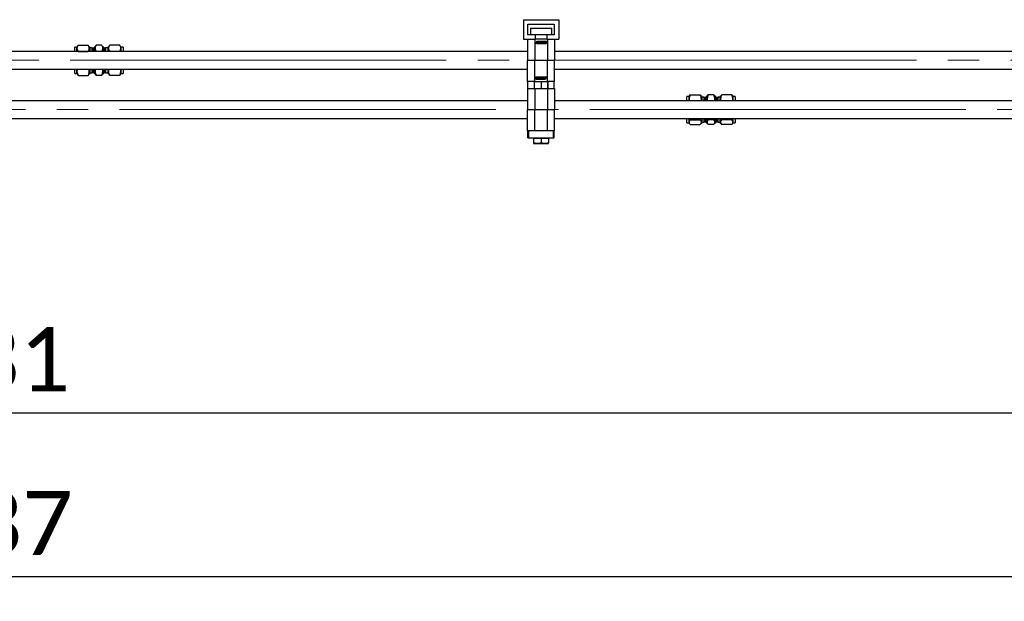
# Paper-space layout 'Sheet1' of a CAD drawing. Header units: millimetres. Extents: x 0 to 23548, y 0 to 16632.
# Tile 106 of 143: x 13056 to 14173, y 2857 to 3516. Entities that reach past the tile are written whole.
import ezdxf

# ---------------------------------------------------------------- set-up
doc = ezdxf.new("R2010")
doc.units = ezdxf.units.MM
doc.linetypes.add('SLD-Mista-longa', pattern=[19.05, 15.24, -1.27, 1.27, -1.27])
doc.linetypes.add('SLD-Sólida', pattern=[0])
doc.layers.add('DETALHAMENTO', color=8, linetype='SLD-Sólida')
doc.styles.add('SLDTEXTSTYLE2', font='CALIBRI.TTF')
doc.dimstyles.new('SLDDIMSTYLE1', dxfattribs={"dimtxt": 72.8, "dimasz": 49, "dimexe": 0, "dimexo": 0.0625, "dimgap": 18.2, "dimtad": 1, "dimdec": 0, "dimrnd": 1e-09, "dimzin": 12, "dimdsep": 46, "dimtxsty": 'SLDTEXTSTYLE2', "dimsah": 1, "dimcen": 0.09, "dimadec": 0, "dimazin": 3, "dimtfac": 1, "dimtdec": 0, "dimtofl": 0, "dimtmove": 0, "dimatfit": 3, "dimfxl": 0, "dimfrac": 2, "dimtolj": 1, "dimtzin": 12, "dimarcsym": 0})

# ---------------------------------------------------------------- blocks, each defined once
blk = doc.blocks.new('_D_9')
at = {"layer": 'DETALHAMENTO', "ltscale": 28}
for p, q in [((9716.2, 3482), (9716.2, 3042.2)), ((16246.7, 3482), (16246.7, 3042.2)), ((9716.2, 3070.2), (16246.7, 3070.2))]:
    blk.add_line(p, q, dxfattribs=at)
for points in [[(9716.2, 3070.2), (9765.2, 3058.3), (9765.2, 3082.1)], [(16246.7, 3070.2), (16197.7, 3082.1), (16197.7, 3058.3)]]:
    blk.add_solid(points, dxfattribs=at)
at = {"layer": 'DETALHAMENTO', "ltscale": 28, "insert": (12882.9, 3167.3), "char_height": 72.8, "attachment_point": 1, "style": 'SLDTEXTSTYLE2'}
blk.add_mtext('6531', dxfattribs=at)
blk = doc.blocks.new('_D_10')
at = {"layer": 'DETALHAMENTO', "ltscale": 28}
for p, q in [((9666.2, 3426), (9666.2, 2856.6)), ((16302.7, 3426), (16302.7, 2856.6)), ((9666.2, 2884.6), (16302.7, 2884.6))]:
    blk.add_line(p, q, dxfattribs=at)
for points in [[(9666.2, 2884.6), (9715.2, 2872.7), (9715.2, 2896.5)], [(16302.7, 2884.6), (16253.7, 2896.5), (16253.7, 2872.7)]]:
    blk.add_solid(points, dxfattribs=at)
at = {"layer": 'DETALHAMENTO', "ltscale": 28, "insert": (12885.9, 2981.7), "char_height": 72.8, "attachment_point": 1, "style": 'SLDTEXTSTYLE2'}
blk.add_mtext('6637', dxfattribs=at)

psp = doc.layouts.new('Sheet1')

# ---------------------------------------------------------------- linework, layer by layer
at = {"color": 7, "linetype": 'SLD-Sólida', "lineweight": 25, "ltscale": 28}
for p, q in [((13627.176, 3516.011), (13667.176, 3516.011)), ((13627.176, 3516.011), (13627.176, 3494.011)), ((13632.176, 3511.011), (13662.176, 3511.011)), ((13632.176, 3499.011), (13632.176, 3511.011)), ((13662.176, 3511.011), (13662.176, 3499.011)), ((13667.176, 3516.011), (13667.176, 3494.011)), ((13640.676, 3499.011), (13632.176, 3499.011)), ((13635.176, 3506.411), (13635.176, 3499.011)), ((13635.176, 3506.411), (13659.176, 3506.411)), ((13640.676, 3494.011), (13640.676, 3499.011)), ((13653.676, 3499.011), (13640.676, 3499.011)), ((13653.676, 3499.011), (13653.676, 3494.011)), ((13662.176, 3499.011), (13653.676, 3499.011)), ((13659.176, 3499.011), (13659.176, 3506.411)), ((13120.701, 3485.011), (13118.076, 3485.011)), ((13118.076, 3480.011), (13118.076, 3485.011)), ((13121.553, 3486.486), (13120.701, 3485.011)), ((13120.701, 3483.667), (13120.701, 3485.011)), ((13122.041, 3487.25), (13133.361, 3487.25)), ((13134.701, 3485.011), (13133.849, 3486.486)), ((13135.576, 3485.011), (13134.701, 3485.011)), ((13134.701, 3485.011), (13134.701, 3483.667)), ((13135.576, 3480.011), (13135.576, 3485.011)), ((13141.176, 3485.011), (13140.076, 3485.011)), ((13140.076, 3480.011), (13140.076, 3485.011)), ((13142.028, 3486.486), (13141.176, 3485.011)), ((13141.176, 3485.011), (13141.176, 3483.667)), ((13148.636, 3487.25), (13142.516, 3487.25)), ((13149.976, 3485.011), (13149.124, 3486.486)), ((13151.076, 3485.011), (13149.976, 3485.011)), ((13149.976, 3483.667), (13149.976, 3485.011)), ((13151.076, 3485.011), (13151.076, 3480.011)), ((13156.451, 3485.011), (13155.576, 3485.011)), ((13155.576, 3485.011), (13155.576, 3480.011)), ((13157.303, 3486.486), (13156.451, 3485.011)), ((13156.451, 3483.667), (13156.451, 3485.011)), ((13169.111, 3487.25), (13157.791, 3487.25)), ((13170.451, 3485.011), (13169.599, 3486.486)), ((13173.076, 3485.011), (13170.451, 3485.011)), ((13170.451, 3485.011), (13170.451, 3483.667)), ((13173.076, 3485.011), (13173.076, 3480.011)), ((13627.176, 3494.011), (13640.676, 3494.011)), ((13631.926, 3494.011), (13631.926, 3470.311)), ((13639.926, 3494.011), (13639.926, 3470.311)), ((13653.676, 3494.011), (13640.676, 3494.011)), ((13641.033, 3489.983), (13641.196, 3489.983)), ((13641.21, 3489.707), (13641.033, 3489.983)), ((13641.196, 3489.983), (13641.384, 3489.65)), ((13641.524, 3489.266), (13641.289, 3489.267)), ((13641.296, 3489.385), (13641.313, 3489.384)), ((13641.313, 3489.384), (13641.332, 3489.383)), ((13641.332, 3489.383), (13641.384, 3489.383)), ((13641.384, 3489.618), (13641.351, 3489.618)), ((13641.384, 3489.983), (13641.524, 3489.983)), ((13641.384, 3489.65), (13641.384, 3489.983)), ((13641.384, 3489.383), (13641.384, 3489.618)), ((13641.524, 3489.983), (13641.524, 3489.266)), ((13642.276, 3488.885), (13642.276, 3491.511)), ((13642.276, 3491.511), (13653.276, 3491.511)), ((13653.276, 3488.885), (13642.276, 3488.885)), ((13650.48, 3491.263), (13642.524, 3491.263)), ((13642.524, 3491.263), (13642.524, 3489.133)), ((13642.524, 3489.133), (13650.48, 3489.133)), ((13642.688, 3490.089), (13642.688, 3490.342)), ((13642.688, 3490.342), (13643.485, 3490.342)), ((13643.82, 3490.089), (13642.688, 3490.089)), ((13642.727, 3490.771), (13643.485, 3490.771)), ((13642.727, 3490.519), (13642.727, 3490.771)), ((13643.485, 3490.519), (13642.727, 3490.519)), ((13643.485, 3491.124), (13643.82, 3491.124)), ((13643.485, 3490.771), (13643.485, 3491.124)), ((13643.485, 3490.342), (13643.485, 3490.519)), ((13643.82, 3491.124), (13643.82, 3490.089)), ((13643.918, 3490.342), (13644.715, 3490.342)), ((13643.918, 3490.089), (13643.918, 3490.342)), ((13645.05, 3490.089), (13643.918, 3490.089)), ((13643.957, 3490.771), (13644.715, 3490.771)), ((13643.957, 3490.519), (13643.957, 3490.771)), ((13644.715, 3490.519), (13643.957, 3490.519)), ((13644.715, 3491.124), (13645.05, 3491.124)), ((13644.715, 3490.771), (13644.715, 3491.124)), ((13644.715, 3490.342), (13644.715, 3490.519)), ((13645.05, 3491.124), (13645.05, 3490.089)), ((13645.168, 3490.089), (13645.168, 3490.836)), ((13645.506, 3490.089), (13645.168, 3490.089)), ((13645.488, 3491.156), (13646.204, 3491.156)), ((13645.506, 3490.799), (13645.506, 3490.089)), ((13646.084, 3490.902), (13645.608, 3490.902)), ((13646.187, 3490.089), (13646.187, 3490.799)), ((13646.525, 3490.089), (13646.187, 3490.089)), ((13646.508, 3491.124), (13646.869, 3491.124)), ((13647.058, 3490.089), (13646.508, 3491.124)), ((13646.525, 3490.836), (13646.525, 3490.089)), ((13646.869, 3491.124), (13646.962, 3490.951)), ((13646.962, 3490.951), (13647.643, 3490.951)), ((13647.547, 3490.089), (13647.058, 3490.089)), ((13647.08, 3490.725), (13647.303, 3490.315)), ((13647.525, 3490.725), (13647.08, 3490.725)), ((13647.303, 3490.315), (13647.525, 3490.725)), ((13648.097, 3491.124), (13647.547, 3490.089)), ((13647.643, 3490.951), (13647.736, 3491.124)), ((13647.736, 3491.124), (13648.097, 3491.124)), ((13647.776, 3490.089), (13647.776, 3490.342)), ((13647.776, 3490.342), (13648.235, 3490.342)), ((13649.032, 3490.089), (13647.776, 3490.089)), ((13648.235, 3491.124), (13648.573, 3491.124)), ((13648.235, 3490.342), (13648.235, 3491.124)), ((13648.573, 3491.124), (13648.573, 3490.342)), ((13648.573, 3490.342), (13649.032, 3490.342)), ((13649.032, 3490.342), (13649.032, 3490.089)), ((13649.103, 3490.429), (13649.36, 3490.428)), ((13650.001, 3490.493), (13649.418, 3490.508)), ((13649.425, 3491.158), (13650.044, 3491.158)), ((13650.046, 3490.087), (13649.428, 3490.087)), ((13649.465, 3490.752), (13650.045, 3490.737)), ((13649.999, 3490.889), (13649.47, 3490.889)), ((13649.475, 3490.36), (13650.005, 3490.36)), ((13650.113, 3490.818), (13650.113, 3490.823)), ((13650.368, 3490.818), (13650.113, 3490.818)), ((13650.48, 3489.133), (13650.48, 3491.263)), ((13650.728, 3491.263), (13650.728, 3490.322)), ((13653.028, 3491.263), (13650.728, 3491.263)), ((13650.728, 3490.322), (13651.472, 3490.322)), ((13650.728, 3490.074), (13650.728, 3489.826)), ((13651.472, 3490.074), (13650.728, 3490.074)), ((13650.728, 3489.826), (13651.315, 3489.826)), ((13650.728, 3489.381), (13650.728, 3489.133)), ((13652.781, 3489.381), (13650.728, 3489.381)), ((13650.728, 3489.133), (13653.028, 3489.133)), ((13650.975, 3491.015), (13653.028, 3491.015)), ((13650.975, 3490.57), (13650.975, 3491.015)), ((13651.315, 3490.57), (13650.975, 3490.57)), ((13652.285, 3490.322), (13653.028, 3490.322)), ((13653.028, 3490.074), (13652.285, 3490.074)), ((13653.028, 3490.57), (13652.442, 3490.57)), ((13652.442, 3489.826), (13652.781, 3489.826)), ((13652.781, 3489.826), (13652.781, 3489.381)), ((13653.028, 3491.015), (13653.028, 3491.263)), ((13653.028, 3490.322), (13653.028, 3490.57)), ((13653.028, 3489.133), (13653.028, 3490.074)), ((13653.276, 3491.511), (13653.276, 3488.885)), ((13653.676, 3494.011), (13667.176, 3494.011)), ((13654.426, 3494.011), (13654.426, 3470.311)), ((13662.426, 3494.011), (13662.426, 3470.311)), ((13631.926, 3480.011), (12116.926, 3480.011)), ((13120.701, 3480.011), (13120.701, 3483.667)), ((13122.041, 3480.085), (13133.361, 3480.085)), ((13134.701, 3483.667), (13134.701, 3480.011)), ((13137.971, 3484.298), (13135.576, 3484.298)), ((13138.726, 3483.543), (13137.971, 3484.298)), ((13137.971, 3480.011), (13137.971, 3484.298)), ((13140.076, 3483.543), (13138.726, 3483.543)), ((13138.726, 3480.011), (13138.726, 3483.543)), ((13141.176, 3483.667), (13141.176, 3480.011)), ((13148.636, 3480.085), (13142.516, 3480.085)), ((13149.976, 3480.011), (13149.976, 3483.667)), ((13152.426, 3483.543), (13151.076, 3483.543)), ((13153.182, 3484.298), (13152.426, 3483.543)), ((13152.426, 3483.543), (13152.426, 3480.011)), ((13155.576, 3484.298), (13153.182, 3484.298)), ((13153.182, 3484.298), (13153.182, 3480.011)), ((13156.451, 3480.011), (13156.451, 3483.667)), ((13169.111, 3480.085), (13157.791, 3480.085)), ((13170.451, 3483.667), (13170.451, 3480.011)), ((15222.426, 3480.011), (13662.426, 3480.011)), ((13631.926, 3470.311), (13639.926, 3470.311)), ((13631.926, 3446.011), (13631.926, 3469.711)), ((13639.926, 3469.711), (13631.926, 3469.711)), ((13639.926, 3470.311), (13654.426, 3470.311)), ((13639.926, 3446.011), (13639.926, 3469.711)), ((13654.426, 3469.711), (13639.926, 3469.711)), ((13642.176, 3470.311), (13642.176, 3469.711)), ((13652.176, 3469.711), (13652.176, 3470.311)), ((13654.426, 3470.311), (13662.426, 3470.311)), ((13654.426, 3446.011), (13654.426, 3469.711)), ((13662.426, 3469.711), (13654.426, 3469.711)), ((13662.426, 3446.011), (13662.426, 3469.711)), ((12116.926, 3460.011), (13631.926, 3460.011)), ((13118.076, 3455.011), (13118.076, 3460.011)), ((13118.076, 3455.011), (13120.701, 3455.011)), ((13120.701, 3457.809), (13120.701, 3460.011)), ((13120.701, 3455.011), (13120.701, 3457.809)), ((13120.701, 3455.011), (13121.553, 3453.535)), ((13122.041, 3452.772), (13121.56, 3453.555)), ((13122.041, 3452.772), (13133.361, 3452.772)), ((13133.803, 3453.555), (13133.361, 3452.772)), ((13133.849, 3453.535), (13134.701, 3455.011)), ((13134.701, 3457.809), (13134.368, 3460.011)), ((13134.701, 3460.011), (13134.701, 3457.809)), ((13134.701, 3457.809), (13134.701, 3455.011)), ((13134.701, 3455.011), (13135.576, 3455.011)), ((13135.576, 3455.011), (13135.576, 3460.011)), ((13135.576, 3455.723), (13137.971, 3455.723)), ((13137.971, 3455.723), (13137.971, 3460.011)), ((13137.971, 3455.723), (13138.726, 3456.479)), ((13138.726, 3456.479), (13138.726, 3460.011)), ((13138.726, 3456.479), (13140.076, 3456.479)), ((13140.076, 3455.011), (13140.076, 3460.011)), ((13140.076, 3455.011), (13141.176, 3455.011)), ((13141.176, 3460.011), (13141.176, 3457.809)), ((13141.176, 3457.809), (13141.176, 3455.011)), ((13141.176, 3455.011), (13142.028, 3453.535)), ((13142.516, 3452.772), (13142.035, 3453.555)), ((13148.636, 3452.772), (13142.516, 3452.772)), ((13149.078, 3453.555), (13148.636, 3452.772)), ((13149.124, 3453.535), (13149.976, 3455.011)), ((13149.976, 3457.809), (13149.643, 3460.011)), ((13149.976, 3457.809), (13149.976, 3460.011)), ((13149.976, 3455.011), (13149.976, 3457.809)), ((13149.976, 3455.011), (13151.076, 3455.011)), ((13151.076, 3460.011), (13151.076, 3455.011)), ((13151.076, 3456.479), (13152.426, 3456.479)), ((13152.426, 3460.011), (13152.426, 3456.479)), ((13152.426, 3456.479), (13153.182, 3455.723)), ((13153.182, 3460.011), (13153.182, 3455.723)), ((13153.182, 3455.723), (13155.576, 3455.723)), ((13155.576, 3460.011), (13155.576, 3455.011)), ((13155.576, 3455.011), (13156.451, 3455.011)), ((13156.451, 3457.809), (13156.451, 3460.011)), ((13156.451, 3455.011), (13156.451, 3457.809)), ((13156.451, 3455.011), (13157.303, 3453.535)), ((13157.791, 3452.772), (13157.31, 3453.555)), ((13169.111, 3452.772), (13157.791, 3452.772)), ((13169.553, 3453.555), (13169.111, 3452.772)), ((13169.599, 3453.535), (13170.451, 3455.011)), ((13170.451, 3457.809), (13170.118, 3460.011)), ((13170.451, 3460.011), (13170.451, 3457.809)), ((13170.451, 3457.809), (13170.451, 3455.011)), ((13170.451, 3455.011), (13173.076, 3455.011)), ((13173.076, 3460.011), (13173.076, 3455.011)), ((13662.426, 3460.011), (15222.426, 3460.011)), ((13631.926, 3446.011), (13632.176, 3446.011)), ((13632.176, 3438.011), (13632.176, 3446.011)), ((13639.576, 3446.011), (13632.176, 3446.011)), ((13639.576, 3438.011), (13639.576, 3446.011)), ((13639.576, 3446.011), (13639.926, 3446.011)), ((13639.676, 3438.011), (13639.676, 3446.011)), ((13639.926, 3446.011), (13654.426, 3446.011)), ((13641.076, 3448.511), (13641.076, 3451.136)), ((13641.076, 3451.136), (13652.076, 3451.136)), ((13652.076, 3448.511), (13641.076, 3448.511)), ((13643.625, 3450.889), (13641.324, 3450.889)), ((13641.324, 3450.889), (13641.324, 3449.947)), ((13641.324, 3449.947), (13642.068, 3449.947)), ((13642.068, 3449.7), (13641.324, 3449.7)), ((13641.324, 3449.7), (13641.324, 3449.452)), ((13641.324, 3449.452), (13641.911, 3449.452)), ((13643.377, 3449.006), (13641.324, 3449.006)), ((13641.324, 3449.006), (13641.324, 3448.759)), ((13641.324, 3448.759), (13643.625, 3448.759)), ((13641.572, 3450.641), (13643.625, 3450.641)), ((13641.572, 3450.195), (13641.572, 3450.641)), ((13641.911, 3450.195), (13641.572, 3450.195)), ((13642.881, 3449.947), (13643.625, 3449.947)), ((13643.625, 3449.7), (13642.881, 3449.7)), ((13643.625, 3450.195), (13643.038, 3450.195)), ((13643.038, 3449.452), (13643.377, 3449.452)), ((13643.377, 3449.452), (13643.377, 3449.006)), ((13643.625, 3450.641), (13643.625, 3450.889)), ((13643.625, 3449.947), (13643.625, 3450.195)), ((13643.625, 3448.759), (13643.625, 3449.7)), ((13651.829, 3450.889), (13643.873, 3450.889)), ((13643.873, 3450.889), (13643.873, 3448.759)), ((13643.873, 3448.759), (13651.829, 3448.759)), ((13643.984, 3449.204), (13644.24, 3449.204)), ((13644.24, 3449.204), (13644.24, 3449.198)), ((13644.306, 3449.934), (13644.925, 3449.934)), ((13644.887, 3449.27), (13644.308, 3449.284)), ((13644.927, 3448.864), (13644.309, 3448.864)), ((13644.877, 3449.662), (13644.348, 3449.662)), ((13644.352, 3449.528), (13644.935, 3449.514)), ((13644.354, 3449.133), (13644.883, 3449.133)), ((13645.25, 3449.593), (13644.992, 3449.593)), ((13645.321, 3449.68), (13645.321, 3449.932)), ((13645.321, 3449.932), (13646.576, 3449.932)), ((13645.779, 3449.68), (13645.321, 3449.68)), ((13645.779, 3448.898), (13645.779, 3449.68)), ((13646.117, 3448.898), (13645.779, 3448.898)), ((13646.576, 3449.68), (13646.117, 3449.68)), ((13646.117, 3449.68), (13646.117, 3448.898)), ((13646.255, 3448.898), (13646.805, 3449.932)), ((13646.616, 3448.898), (13646.255, 3448.898)), ((13646.576, 3449.932), (13646.576, 3449.68)), ((13646.709, 3449.071), (13646.616, 3448.898)), ((13647.39, 3449.071), (13646.709, 3449.071)), ((13646.805, 3449.932), (13647.294, 3449.932)), ((13647.05, 3449.707), (13646.827, 3449.297)), ((13646.827, 3449.297), (13647.272, 3449.297)), ((13647.272, 3449.297), (13647.05, 3449.707)), ((13647.176, 3446.011), (13647.176, 3438.011)), ((13647.294, 3449.932), (13647.844, 3448.898)), ((13647.483, 3448.898), (13647.39, 3449.071)), ((13647.844, 3448.898), (13647.483, 3448.898)), ((13647.828, 3449.932), (13648.166, 3449.932)), ((13647.828, 3449.186), (13647.828, 3449.932)), ((13648.864, 3448.866), (13648.148, 3448.866)), ((13648.166, 3449.932), (13648.166, 3449.222)), ((13648.268, 3449.12), (13648.744, 3449.12)), ((13648.847, 3449.932), (13649.184, 3449.932)), ((13648.847, 3449.222), (13648.847, 3449.932)), ((13649.184, 3449.932), (13649.184, 3449.186)), ((13649.303, 3449.932), (13650.434, 3449.932)), ((13649.303, 3448.898), (13649.303, 3449.932)), ((13649.638, 3448.898), (13649.303, 3448.898)), ((13649.638, 3449.68), (13649.638, 3449.503)), ((13650.434, 3449.68), (13649.638, 3449.68)), ((13649.638, 3449.503), (13650.396, 3449.503)), ((13649.638, 3449.25), (13649.638, 3448.898)), ((13650.396, 3449.25), (13649.638, 3449.25)), ((13650.396, 3449.503), (13650.396, 3449.25)), ((13650.434, 3449.932), (13650.434, 3449.68)), ((13650.533, 3448.898), (13650.533, 3449.932)), ((13650.533, 3449.932), (13651.664, 3449.932)), ((13650.868, 3448.898), (13650.533, 3448.898)), ((13651.664, 3449.68), (13650.868, 3449.68)), ((13650.868, 3449.68), (13650.868, 3449.503)), ((13650.868, 3449.503), (13651.626, 3449.503)), ((13650.868, 3449.25), (13650.868, 3448.898)), ((13651.626, 3449.25), (13650.868, 3449.25)), ((13651.626, 3449.503), (13651.626, 3449.25)), ((13651.664, 3449.932), (13651.664, 3449.68)), ((13651.829, 3448.759), (13651.829, 3450.889)), ((13652.076, 3451.136), (13652.076, 3448.511)), ((13652.828, 3450.755), (13653.064, 3450.755)), ((13652.828, 3450.039), (13652.828, 3450.755)), ((13652.969, 3450.039), (13652.828, 3450.039)), ((13652.969, 3450.638), (13652.969, 3450.404)), ((13653.02, 3450.638), (13652.969, 3450.638)), ((13652.969, 3450.404), (13653.002, 3450.404)), ((13652.969, 3450.371), (13652.969, 3450.039)), ((13653.156, 3450.039), (13652.969, 3450.371)), ((13653.039, 3450.638), (13653.02, 3450.638)), ((13653.057, 3450.637), (13653.039, 3450.638)), ((13653.142, 3450.315), (13653.32, 3450.039)), ((13653.32, 3450.039), (13653.156, 3450.039)), ((13654.426, 3446.011), (13654.776, 3446.011)), ((13654.676, 3446.011), (13654.676, 3438.011)), ((13654.776, 3438.011), (13654.776, 3446.011)), ((13662.176, 3446.011), (13654.776, 3446.011)), ((13662.176, 3438.011), (13662.176, 3446.011)), ((13662.176, 3446.011), (13662.426, 3446.011)), ((13631.926, 3438.011), (13631.926, 3414.311)), ((13632.176, 3438.011), (13631.926, 3438.011)), ((13632.176, 3438.011), (13639.576, 3438.011)), ((13639.926, 3438.011), (13639.576, 3438.011)), ((13639.926, 3438.011), (13639.926, 3414.311)), ((13639.926, 3438.011), (13654.426, 3438.011)), ((13654.426, 3438.011), (13654.426, 3414.311)), ((13654.776, 3438.011), (13654.426, 3438.011)), ((13654.776, 3438.011), (13662.176, 3438.011)), ((13662.426, 3438.011), (13662.176, 3438.011)), ((13662.426, 3438.011), (13662.426, 3414.311)), ((13815.033, 3429.011), (13812.408, 3429.011)), ((13812.408, 3428.67), (13812.408, 3429.011)), ((13815.468, 3429.765), (13815.033, 3429.011)), ((13815.033, 3425.117), (13815.033, 3429.011)), ((13815.474, 3429.762), (13816.373, 3430.938)), ((13816.373, 3430.938), (13827.693, 3430.938)), ((13829.033, 3429.011), (13828.593, 3429.772)), ((13829.908, 3429.011), (13829.033, 3429.011)), ((13829.033, 3429.011), (13829.033, 3425.117)), ((13829.908, 3428.67), (13829.908, 3429.011)), ((13835.508, 3429.011), (13834.408, 3429.011)), ((13834.408, 3424.011), (13834.408, 3429.011)), ((13835.943, 3429.765), (13835.508, 3429.011)), ((13835.508, 3429.011), (13835.508, 3425.117)), ((13835.949, 3429.762), (13836.848, 3430.938)), ((13842.968, 3430.938), (13836.848, 3430.938)), ((13844.308, 3429.011), (13843.868, 3429.772)), ((13845.408, 3429.011), (13844.308, 3429.011)), ((13844.308, 3425.117), (13844.308, 3429.011)), ((13845.408, 3429.011), (13845.408, 3424.011)), ((13850.783, 3429.011), (13849.908, 3429.011)), ((13849.908, 3429.011), (13849.908, 3424.011)), ((13851.218, 3429.765), (13850.783, 3429.011)), ((13850.783, 3425.117), (13850.783, 3429.011)), ((13851.224, 3429.762), (13852.123, 3430.938)), ((13863.443, 3430.938), (13852.123, 3430.938)), ((13864.783, 3429.011), (13864.343, 3429.772)), ((13867.408, 3429.011), (13864.783, 3429.011)), ((13864.783, 3429.011), (13864.783, 3425.117)), ((13867.408, 3429.011), (13867.408, 3424.011)), ((13631.926, 3424.011), (12116.926, 3424.011)), ((15222.426, 3424.011), (13662.426, 3424.011)), ((13812.408, 3424.011), (13812.408, 3428.67)), ((13815.033, 3425.117), (13815.178, 3424.011)), ((13815.033, 3424.011), (13815.033, 3425.117)), ((13828.919, 3424.011), (13829.033, 3425.117)), ((13829.033, 3425.117), (13829.033, 3424.011)), ((13829.908, 3424.011), (13829.908, 3428.67)), ((13832.302, 3428.298), (13829.908, 3428.298)), ((13833.058, 3427.543), (13832.302, 3428.298)), ((13832.302, 3427.974), (13832.302, 3428.298)), ((13832.302, 3424.011), (13832.302, 3427.974)), ((13834.408, 3427.543), (13833.058, 3427.543)), ((13833.058, 3427.235), (13833.058, 3427.543)), ((13833.058, 3424.011), (13833.058, 3427.235)), ((13835.508, 3425.117), (13835.653, 3424.011)), ((13835.508, 3425.117), (13835.508, 3424.011)), ((13844.194, 3424.011), (13844.308, 3425.117)), ((13844.308, 3424.011), (13844.308, 3425.117)), ((13846.758, 3427.543), (13845.408, 3427.543)), ((13847.514, 3428.298), (13846.758, 3427.543)), ((13846.758, 3427.543), (13846.758, 3424.011)), ((13849.908, 3428.298), (13847.514, 3428.298)), ((13847.514, 3428.298), (13847.514, 3424.011)), ((13850.783, 3425.117), (13850.928, 3424.011)), ((13850.783, 3424.011), (13850.783, 3425.117)), ((13864.669, 3424.011), (13864.783, 3425.117)), ((13864.783, 3425.117), (13864.783, 3424.011)), ((13631.926, 3414.311), (13639.926, 3414.311)), ((13631.926, 3390.011), (13631.926, 3413.711)), ((13639.926, 3413.711), (13631.926, 3413.711)), ((13639.926, 3414.311), (13654.426, 3414.311)), ((13639.926, 3390.011), (13639.926, 3413.711)), ((13654.426, 3413.711), (13639.926, 3413.711)), ((13642.176, 3414.311), (13642.176, 3413.711)), ((13652.176, 3413.711), (13652.176, 3414.311)), ((13654.426, 3414.311), (13662.426, 3414.311)), ((13654.426, 3390.011), (13654.426, 3413.711)), ((13662.426, 3413.711), (13654.426, 3413.711)), ((13662.426, 3390.011), (13662.426, 3413.711)), ((12116.926, 3404.011), (13631.926, 3404.011)), ((13662.426, 3404.011), (15222.426, 3404.011)), ((13812.408, 3399.011), (13812.408, 3404.011)), ((13812.408, 3399.011), (13815.033, 3399.011)), ((13815.033, 3399.726), (13815.033, 3404.011)), ((13815.033, 3399.011), (13815.033, 3399.726)), ((13815.033, 3399.011), (13815.468, 3398.257)), ((13815.981, 3404.011), (13816.373, 3402.369)), ((13816.373, 3402.369), (13827.693, 3402.369)), ((13816.373, 3397.084), (13827.693, 3397.084)), ((13827.693, 3402.369), (13828.12, 3404.011)), ((13828.593, 3398.249), (13829.033, 3399.011)), ((13829.033, 3404.011), (13829.033, 3399.726)), ((13829.033, 3399.726), (13829.033, 3399.011)), ((13829.033, 3399.011), (13829.908, 3399.011)), ((13829.908, 3399.011), (13829.908, 3404.011)), ((13829.908, 3399.723), (13832.302, 3399.723)), ((13832.302, 3399.723), (13832.302, 3404.011)), ((13832.302, 3399.723), (13833.058, 3400.479)), ((13833.058, 3400.479), (13833.058, 3404.011)), ((13833.058, 3400.479), (13834.408, 3400.479)), ((13834.408, 3399.011), (13834.408, 3404.011)), ((13834.408, 3399.011), (13835.508, 3399.011)), ((13835.508, 3404.011), (13835.508, 3399.726)), ((13835.508, 3399.726), (13835.508, 3399.011)), ((13835.508, 3399.011), (13835.943, 3398.257)), ((13836.456, 3404.011), (13836.848, 3402.369)), ((13842.968, 3402.369), (13836.848, 3402.369)), ((13842.968, 3397.084), (13836.848, 3397.084)), ((13842.968, 3402.369), (13843.395, 3404.011)), ((13843.868, 3398.249), (13844.308, 3399.011)), ((13844.308, 3399.726), (13844.308, 3404.011)), ((13844.308, 3399.011), (13844.308, 3399.726)), ((13844.308, 3399.011), (13845.408, 3399.011)), ((13845.408, 3404.011), (13845.408, 3399.011)), ((13845.408, 3400.479), (13846.758, 3400.479)), ((13846.758, 3404.011), (13846.758, 3400.479)), ((13846.758, 3400.479), (13847.514, 3399.723)), ((13847.514, 3404.011), (13847.514, 3399.723)), ((13847.514, 3399.723), (13849.908, 3399.723)), ((13849.908, 3404.011), (13849.908, 3399.011)), ((13849.908, 3399.011), (13850.783, 3399.011)), ((13850.783, 3399.726), (13850.783, 3404.011)), ((13850.783, 3399.011), (13850.783, 3399.726)), ((13850.783, 3399.011), (13851.218, 3398.257)), ((13851.731, 3404.011), (13852.123, 3402.369)), ((13863.443, 3402.369), (13852.123, 3402.369)), ((13863.443, 3397.084), (13852.123, 3397.084)), ((13863.443, 3402.369), (13863.87, 3404.011)), ((13864.343, 3398.249), (13864.783, 3399.011)), ((13864.783, 3404.011), (13864.783, 3399.726)), ((13864.783, 3399.726), (13864.783, 3399.011)), ((13864.783, 3399.011), (13867.408, 3399.011)), ((13867.408, 3404.011), (13867.408, 3399.011)), ((13631.926, 3390.011), (13632.176, 3390.011)), ((13632.176, 3382.011), (13632.176, 3390.011)), ((13633.276, 3390.011), (13632.176, 3390.011)), ((13633.276, 3382.011), (13633.276, 3390.011)), ((13661.076, 3390.011), (13633.276, 3390.011)), ((13654.426, 3390.011), (13639.926, 3390.011)), ((13661.076, 3382.011), (13661.076, 3390.011)), ((13662.176, 3390.011), (13661.076, 3390.011)), ((13662.176, 3382.011), (13662.176, 3390.011)), ((13662.176, 3390.011), (13662.426, 3390.011)), ((13632.176, 3382.011), (13633.276, 3382.011)), ((13633.276, 3382.011), (13661.076, 3382.011)), ((13638.676, 3381.411), (13638.676, 3376.37)), ((13647.176, 3381.411), (13638.676, 3381.411)), ((13638.676, 3375.611), (13642.926, 3375.611)), ((13639.376, 3382.011), (13639.376, 3381.411)), ((13642.926, 3375.611), (13651.426, 3375.611)), ((13647.176, 3381.411), (13647.176, 3376.37)), ((13655.676, 3381.411), (13647.176, 3381.411)), ((13651.426, 3375.611), (13655.676, 3375.611)), ((13654.976, 3381.411), (13654.976, 3382.011)), ((13655.676, 3381.411), (13655.676, 3376.37)), ((13661.076, 3382.011), (13662.176, 3382.011))]:
    psp.add_line(p, q, dxfattribs=at)
at = {"color": 7, "linetype": 'SLD-Sólida', "lineweight": 25, "ltscale": 784}
for centre, radius in [((13641.312, 3489.615), 0.662), ((13641.312, 3489.615), 0.512), ((13653.041, 3450.406), 0.662), ((13653.041, 3450.406), 0.512)]:
    psp.add_circle(centre, radius, dxfattribs=at)
for centre, radius, start, end in [((13641.246, 3489.481), 0.204, 175.661075, 222.750966), ((13641.258, 3489.499), 0.216, 150.518985, 180.755451), ((13641.25, 3489.503), 0.207, 100.983532, 150.424809), ((13641.254, 3489.486), 0.214, 222.153775, 253.203536), ((13641.345, 3489.494), 0.163, 175.836161, 193.051444), ((13641.286, 3489.502), 0.103, 128.494645, 177.809667), ((13641.266, 3489.475), 0.0814, 192.322868, 243.909766), ((13641.293, 3489.62), 0.354, 253.554685, 269.36923), ((13641.344, 3489.387), 0.231, 88.183198, 121.821737), ((13641.312, 3489.583), 0.199, 245.834587, 265.349774), ((13645.488, 3490.836), 0.32, 90, 180), ((13645.608, 3490.799), 0.102, 90, 180), ((13646.084, 3490.799), 0.103, 0, 90), ((13646.204, 3490.836), 0.32, 0, 90), ((13649.425, 3490.833), 0.325, 90, 268.62108), ((13649.428, 3490.412), 0.325, 177.095722, 270), ((13649.402, 3490.821), 0.0446, 142.085073, 227.7569), ((13649.405, 3490.428), 0.0446, 180, 214.26094), ((13649.438, 3490.79), 0.0926, 109.557092, 140.700819), ((13649.43, 3490.444), 0.0737, 213.70825, 244.845817), ((13649.45, 3490.871), 0.114, 226.452179, 247.580349), ((13649.46, 3490.494), 0.132, 241.904623, 259.117807), ((13649.47, 3490.71), 0.178, 90, 110.609261), ((13649.479, 3490.944), 0.192, 247.837823, 265.825082), ((13649.475, 3490.552), 0.192, 258.01599, 270), ((13649.999, 3490.696), 0.192, 76.130564, 90), ((13649.995, 3490.273), 0.22, 80.244083, 88.62108), ((13650.005, 3490.538), 0.178, 270, 285.51368), ((13650.002, 3490.329), 0.165, 65.270004, 79.33327), ((13650.044, 3490.833), 0.325, 357.442354, 90), ((13650.013, 3490.755), 0.132, 56.130393, 76.130564), ((13650.046, 3490.412), 0.325, 270, 90.240334), ((13650.025, 3490.477), 0.114, 284.212364, 308.840416), ((13650.032, 3490.394), 0.0926, 41.394865, 65.270004), ((13650.049, 3490.808), 0.0685, 30.380403, 55.863842), ((13650.069, 3490.424), 0.0446, 306.983378, 359.621535), ((13650.069, 3490.425), 0.0446, 358.101265, 42.703226), ((13650.068, 3490.822), 0.0446, 2.077762, 27.747825), ((13651.878, 3490.198), 0.675, 33.403735, 146.596265), ((13651.878, 3490.198), 0.675, 213.408819, 326.591181), ((13651.878, 3490.198), 0.425, 16.944991, 163.055009), ((13651.878, 3490.198), 0.425, 196.944991, 343.055009), ((13642.474, 3449.824), 0.675, 33.408819, 146.591181), ((13642.474, 3449.824), 0.675, 213.403735, 326.596265), ((13642.474, 3449.824), 0.425, 16.944991, 163.055009), ((13642.474, 3449.824), 0.425, 196.944991, 343.055009), ((13644.306, 3449.609), 0.325, 90, 270.240334), ((13644.309, 3449.189), 0.325, 177.442354, 270), ((13644.283, 3449.598), 0.0446, 126.983378, 179.621535), ((13644.283, 3449.597), 0.0446, 178.101265, 222.703226), ((13644.284, 3449.2), 0.0446, 182.077762, 207.747825), ((13644.304, 3449.214), 0.0685, 210.380403, 235.863842), ((13644.32, 3449.628), 0.0926, 221.394865, 245.270004), ((13644.328, 3449.545), 0.114, 104.212364, 128.840416), ((13644.339, 3449.267), 0.132, 236.130393, 256.130564), ((13644.35, 3449.693), 0.165, 245.270004, 259.33327), ((13644.348, 3449.483), 0.178, 90, 105.51368), ((13644.354, 3449.325), 0.192, 256.130564, 270), ((13644.357, 3449.748), 0.22, 260.244083, 268.62108), ((13644.877, 3449.469), 0.192, 78.01599, 90), ((13644.883, 3449.311), 0.178, 270, 290.609261), ((13644.873, 3449.078), 0.192, 67.837823, 85.825082), ((13644.892, 3449.528), 0.132, 61.904623, 79.117807), ((13644.925, 3449.609), 0.325, 357.095722, 90), ((13644.927, 3449.189), 0.325, 270, 88.62108), ((13644.914, 3449.232), 0.0926, 289.557092, 320.700819), ((13644.902, 3449.151), 0.114, 46.452179, 67.580349), ((13644.923, 3449.577), 0.0737, 33.70825, 64.845817), ((13644.951, 3449.2), 0.0446, 322.085073, 47.7569), ((13644.947, 3449.593), 0.0446, 0, 34.26094), ((13648.148, 3449.186), 0.32, 180, 270), ((13648.268, 3449.222), 0.102, 180, 270), ((13648.744, 3449.222), 0.103, 270, 0), ((13648.864, 3449.186), 0.32, 270, 0), ((13653.009, 3450.635), 0.231, 268.183198, 301.821737), ((13653.041, 3450.439), 0.199, 65.834587, 85.349774), ((13653.06, 3450.401), 0.354, 73.554685, 89.36923), ((13653.086, 3450.547), 0.0814, 12.322868, 63.909766), ((13653.067, 3450.519), 0.103, 308.494645, 357.809667), ((13653.103, 3450.518), 0.207, 280.983532, 330.424809), ((13653.098, 3450.536), 0.214, 42.153775, 73.203536), ((13653.007, 3450.527), 0.163, 355.836161, 13.051444), ((13653.107, 3450.541), 0.204, 355.661075, 42.750966), ((13653.094, 3450.522), 0.216, 330.518985, 0.755451)]:
    psp.add_arc(centre, radius, start, end, dxfattribs=at)
at = {"color": 7, "linetype": 'SLD-Sólida', "lineweight": 25, "ltscale": 28}
for points, knots in [([(13122.041, 3487.25), (13121.81, 3486.895), (13121.367, 3486.214), (13120.836, 3485.019), (13120.752, 3484.174), (13120.701, 3483.667)], [0, 0, 0, 0, 0.30307373, 0.58211286, 1, 1, 1, 1]), ([(13134.701, 3483.667), (13134.622, 3484.317), (13134.475, 3485.531), (13133.715, 3486.704), (13133.361, 3487.25)], [0, 0, 0, 0, 0.53525105, 1, 1, 1, 1]), ([(13142.516, 3487.25), (13142.285, 3486.895), (13141.842, 3486.214), (13141.311, 3485.019), (13141.227, 3484.174), (13141.176, 3483.667)], [0, 0, 0, 0, 0.30307373, 0.58211286, 1, 1, 1, 1]), ([(13149.976, 3483.667), (13149.897, 3484.317), (13149.75, 3485.531), (13148.99, 3486.704), (13148.636, 3487.25)], [0, 0, 0, 0, 0.53525105, 1, 1, 1, 1]), ([(13157.791, 3487.25), (13157.56, 3486.895), (13157.117, 3486.214), (13156.586, 3485.019), (13156.502, 3484.174), (13156.451, 3483.667)], [0, 0, 0, 0, 0.30307373, 0.58211286, 1, 1, 1, 1]), ([(13170.451, 3483.667), (13170.372, 3484.317), (13170.225, 3485.531), (13169.465, 3486.704), (13169.111, 3487.25)], [0, 0, 0, 0, 0.53525105, 1, 1, 1, 1]), ([(13120.701, 3483.667), (13120.78, 3483.018), (13120.928, 3481.804), (13121.688, 3480.631), (13122.041, 3480.085)], [0, 0, 0, 0, 0.53525105, 1, 1, 1, 1]), ([(13133.361, 3480.085), (13133.592, 3480.44), (13134.035, 3481.121), (13134.566, 3482.316), (13134.651, 3483.161), (13134.701, 3483.667)], [0, 0, 0, 0, 0.30307373, 0.58211286, 1, 1, 1, 1]), ([(13141.176, 3483.667), (13141.255, 3483.018), (13141.403, 3481.804), (13142.163, 3480.631), (13142.516, 3480.085)], [0, 0, 0, 0, 0.53525105, 1, 1, 1, 1]), ([(13148.636, 3480.085), (13148.867, 3480.44), (13149.31, 3481.121), (13149.841, 3482.316), (13149.926, 3483.161), (13149.976, 3483.667)], [0, 0, 0, 0, 0.30307373, 0.58211286, 1, 1, 1, 1]), ([(13156.451, 3483.667), (13156.53, 3483.018), (13156.678, 3481.804), (13157.438, 3480.631), (13157.791, 3480.085)], [0, 0, 0, 0, 0.53525105, 1, 1, 1, 1]), ([(13169.111, 3480.085), (13169.342, 3480.44), (13169.785, 3481.121), (13170.316, 3482.316), (13170.401, 3483.161), (13170.451, 3483.667)], [0, 0, 0, 0, 0.30307373, 0.58211286, 1, 1, 1, 1]), ([(13120.977, 3460.011), (13120.97, 3459.987), (13120.746, 3459.263), (13120.723, 3458.524), (13120.701, 3457.809)], [0, 0, 0, 0, 0.03245099, 1, 1, 1, 1]), ([(13120.701, 3457.809), (13120.78, 3456.896), (13120.928, 3455.189), (13121.688, 3453.539), (13122.041, 3452.772)], [0, 0, 0, 0, 0.53525105, 1, 1, 1, 1]), ([(13133.361, 3452.772), (13133.592, 3453.271), (13134.035, 3454.229), (13134.566, 3455.908), (13134.651, 3457.097), (13134.701, 3457.809)], [0, 0, 0, 0, 0.30307373, 0.58211286, 1, 1, 1, 1]), ([(13141.452, 3460.011), (13141.445, 3459.987), (13141.221, 3459.263), (13141.198, 3458.524), (13141.176, 3457.809)], [0, 0, 0, 0, 0.032450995, 1, 1, 1, 1]), ([(13141.176, 3457.809), (13141.255, 3456.896), (13141.403, 3455.189), (13142.163, 3453.539), (13142.516, 3452.772)], [0, 0, 0, 0, 0.53525105, 1, 1, 1, 1]), ([(13148.636, 3452.772), (13148.867, 3453.271), (13149.31, 3454.229), (13149.841, 3455.908), (13149.926, 3457.097), (13149.976, 3457.809)], [0, 0, 0, 0, 0.30307373, 0.58211286, 1, 1, 1, 1]), ([(13156.727, 3460.011), (13156.72, 3459.987), (13156.496, 3459.263), (13156.473, 3458.524), (13156.451, 3457.809)], [0, 0, 0, 0, 0.03245099, 1, 1, 1, 1]), ([(13156.451, 3457.809), (13156.53, 3456.896), (13156.678, 3455.189), (13157.438, 3453.539), (13157.791, 3452.772)], [0, 0, 0, 0, 0.53525105, 1, 1, 1, 1]), ([(13169.111, 3452.772), (13169.342, 3453.271), (13169.785, 3454.229), (13170.316, 3455.908), (13170.401, 3457.097), (13170.451, 3457.809)], [0, 0, 0, 0, 0.30307373, 0.58211286, 1, 1, 1, 1]), ([(13816.373, 3430.938), (13816.142, 3430.362), (13815.699, 3429.255), (13815.168, 3427.313), (13815.084, 3425.94), (13815.033, 3425.117)], [0, 0, 0, 0, 0.30307373, 0.58211286, 1, 1, 1, 1]), ([(13829.033, 3425.117), (13828.954, 3426.173), (13828.807, 3428.145), (13828.047, 3430.052), (13827.693, 3430.938)], [0, 0, 0, 0, 0.53525105, 1, 1, 1, 1]), ([(13827.693, 3430.938), (13827.933, 3430.677), (13828.289, 3430.289), (13828.505, 3429.892), (13828.575, 3429.762)], [0, 0, 0, 0, 0.67329203, 1, 1, 1, 1]), ([(13836.848, 3430.938), (13836.617, 3430.362), (13836.174, 3429.255), (13835.643, 3427.313), (13835.559, 3425.94), (13835.508, 3425.117)], [0, 0, 0, 0, 0.30307373, 0.58211286, 1, 1, 1, 1]), ([(13844.308, 3425.117), (13844.229, 3426.173), (13844.082, 3428.145), (13843.322, 3430.052), (13842.968, 3430.938)], [0, 0, 0, 0, 0.53525105, 1, 1, 1, 1]), ([(13842.968, 3430.938), (13843.208, 3430.677), (13843.564, 3430.289), (13843.78, 3429.892), (13843.85, 3429.762)], [0, 0, 0, 0, 0.67329203, 1, 1, 1, 1]), ([(13852.123, 3430.938), (13851.892, 3430.362), (13851.449, 3429.255), (13850.918, 3427.313), (13850.834, 3425.94), (13850.783, 3425.117)], [0, 0, 0, 0, 0.30307373, 0.58211286, 1, 1, 1, 1]), ([(13864.783, 3425.117), (13864.704, 3426.173), (13864.557, 3428.145), (13863.797, 3430.052), (13863.443, 3430.938)], [0, 0, 0, 0, 0.53525105, 1, 1, 1, 1]), ([(13863.443, 3430.938), (13863.683, 3430.677), (13864.039, 3430.289), (13864.255, 3429.892), (13864.325, 3429.762)], [0, 0, 0, 0, 0.67329203, 1, 1, 1, 1]), ([(13816.373, 3402.369), (13816.142, 3402.107), (13815.699, 3401.604), (13815.168, 3400.723), (13815.084, 3400.1), (13815.033, 3399.726)], [0, 0, 0, 0, 0.30307373, 0.58211286, 1, 1, 1, 1]), ([(13815.033, 3399.726), (13815.112, 3399.247), (13815.26, 3398.351), (13816.02, 3397.486), (13816.373, 3397.084)], [0, 0, 0, 0, 0.53525105, 1, 1, 1, 1]), ([(13829.033, 3399.726), (13828.954, 3400.205), (13828.807, 3401.101), (13828.047, 3401.966), (13827.693, 3402.369)], [0, 0, 0, 0, 0.53525105, 1, 1, 1, 1]), ([(13827.693, 3397.084), (13827.924, 3397.345), (13828.367, 3397.848), (13828.898, 3398.729), (13828.982, 3399.352), (13829.033, 3399.726)], [0, 0, 0, 0, 0.30307373, 0.58211286, 1, 1, 1, 1]), ([(13836.848, 3402.369), (13836.617, 3402.107), (13836.174, 3401.604), (13835.643, 3400.723), (13835.559, 3400.1), (13835.508, 3399.726)], [0, 0, 0, 0, 0.30307373, 0.58211286, 1, 1, 1, 1]), ([(13835.508, 3399.726), (13835.587, 3399.247), (13835.735, 3398.351), (13836.495, 3397.486), (13836.848, 3397.084)], [0, 0, 0, 0, 0.53525105, 1, 1, 1, 1]), ([(13844.308, 3399.726), (13844.229, 3400.205), (13844.082, 3401.101), (13843.322, 3401.966), (13842.968, 3402.369)], [0, 0, 0, 0, 0.53525105, 1, 1, 1, 1]), ([(13842.968, 3397.084), (13843.199, 3397.345), (13843.642, 3397.848), (13844.173, 3398.729), (13844.257, 3399.352), (13844.308, 3399.726)], [0, 0, 0, 0, 0.30307373, 0.58211286, 1, 1, 1, 1]), ([(13852.123, 3402.369), (13851.892, 3402.107), (13851.449, 3401.604), (13850.918, 3400.723), (13850.834, 3400.1), (13850.783, 3399.726)], [0, 0, 0, 0, 0.30307373, 0.58211286, 1, 1, 1, 1]), ([(13850.783, 3399.726), (13850.862, 3399.247), (13851.01, 3398.351), (13851.77, 3397.486), (13852.123, 3397.084)], [0, 0, 0, 0, 0.53525105, 1, 1, 1, 1]), ([(13864.783, 3399.726), (13864.704, 3400.205), (13864.557, 3401.101), (13863.797, 3401.966), (13863.443, 3402.369)], [0, 0, 0, 0, 0.53525105, 1, 1, 1, 1]), ([(13863.443, 3397.084), (13863.674, 3397.345), (13864.117, 3397.848), (13864.648, 3398.729), (13864.732, 3399.352), (13864.783, 3399.726)], [0, 0, 0, 0, 0.30307373, 0.58211286, 1, 1, 1, 1]), ([(13642.926, 3375.611), (13642.155, 3375.656), (13640.715, 3375.739), (13639.323, 3376.17), (13638.676, 3376.37)], [0, 0, 0, 0, 0.53525967, 1, 1, 1, 1]), ([(13638.676, 3376.37), (13638.676, 3376.125), (13638.676, 3375.704), (13638.676, 3375.638), (13638.676, 3375.611)], [0, 0, 0, 0, 0.58194396, 1, 1, 1, 1]), ([(13647.176, 3376.37), (13646.364, 3376.125), (13644.968, 3375.704), (13643.528, 3375.638), (13642.926, 3375.611)], [0, 0, 0, 0, 0.58194396, 1, 1, 1, 1]), ([(13651.426, 3375.611), (13650.655, 3375.656), (13649.215, 3375.739), (13647.823, 3376.17), (13647.176, 3376.37)], [0, 0, 0, 0, 0.53525967, 1, 1, 1, 1]), ([(13655.676, 3376.37), (13654.864, 3376.125), (13653.468, 3375.704), (13652.028, 3375.638), (13651.426, 3375.611)], [0, 0, 0, 0, 0.58194396, 1, 1, 1, 1]), ([(13655.676, 3375.611), (13655.676, 3375.656), (13655.676, 3375.739), (13655.676, 3376.17), (13655.676, 3376.37)], [0, 0, 0, 0, 0.53525967, 1, 1, 1, 1])]:
    psp.add_open_spline(points, degree=3, knots=knots, dxfattribs=at)
at = {"layer": 'DETALHAMENTO', "linetype": 'SLD-Mista-longa', "lineweight": 18, "ltscale": 28}
for p, q in [((16206.676, 3470.011), (9756.176, 3470.011)), ((16262.676, 3414.011), (9706.176, 3414.011))]:
    psp.add_line(p, q, dxfattribs=at)

# ---------------------------------------------------------------- dimensions: what is measured, and where the dimension line sits
at = {"layer": 'DETALHAMENTO', "ltscale": 28}
for base, p1, p2, picture, middle in [((16246.676242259, 3070.184493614), (9716.176242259, 3510.010817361), (16246.676242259, 3510.010817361), '_D_9', (12981.426242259, 3070.184493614)), ((16302.676242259, 2884.588854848), (9666.176242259, 3454.010817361), (16302.676242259, 3454.010817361), '_D_10', (12984.426242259, 2884.588854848))]:
    dim = psp.add_linear_dim(base=base, p1=p1, p2=p2, angle=0, dimstyle='SLDDIMSTYLE1', dxfattribs=at)
    dim.commit()
    dim.dimension.update_dxf_attribs({"geometry": picture, "text_midpoint": middle, "dimtype": 160})

doc.saveas('drawing.dxf')
